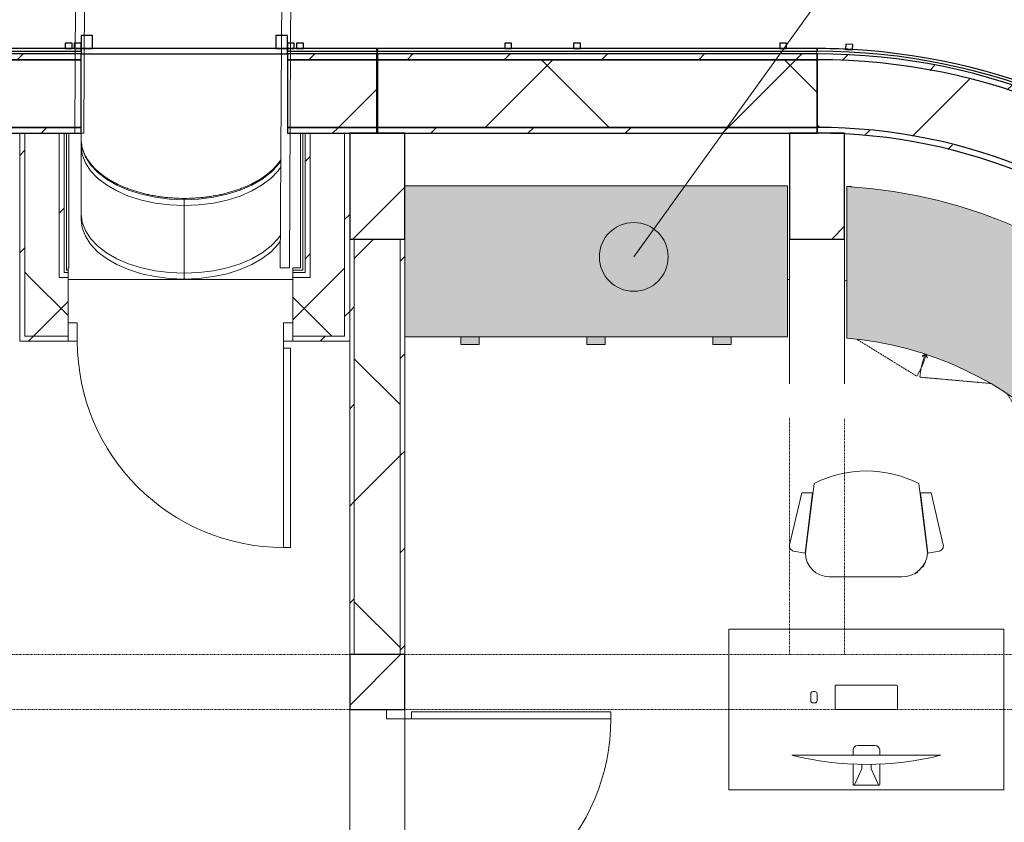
# Model space of a CAD drawing. Header units: centimetres. Extents: x 6036 to 22185, y 5782 to 11383.
# Tile 109 of 183: x 11497 to 11926, y 10701 to 11051. Entities that reach past the tile are written whole.
import ezdxf

# ---------------------------------------------------------------- set-up
doc = ezdxf.new("R2010")
doc.units = ezdxf.units.CM
doc.linetypes.add('Dash', pattern=[0.6, 0.3, -0.3])
doc.linetypes.add('Dash 1mm', pattern=[0.2, 0.1, -0.1])
for name, color, linetype, lineweight in [('A-ANNO-KEYN', 231, 'Continuous', 9), ('A-COLS', 52, 'Continuous', 9), ('A-COLS-HDLN', 52, 'Dash', 9), ('A-DOOR', 31, 'Continuous', 9), ('A-DOOR-FRAM', 31, 'Continuous', 9), ('A-DOOR-OPNG', 31, 'Continuous', 9), ('A-FLOR', 192, 'Continuous', 9), ('A-FLOR-HRAL', 11, 'Continuous', 9), ('A-GENM', 13, 'Continuous', 9), ('A-GENM-HDLN', 13, 'Dash 1mm', 9), ('A-WALL', 113, 'Continuous', 9), ('A-WALL-FNSH', 113, 'Continuous', 25), ('A-WALL-PATT', 111, 'Continuous', 25), ('I-FURN', 30, 'Continuous', 9), ('S-BEAM', 12, 'Continuous', 9)]:
    doc.layers.add(name, color=color, linetype=linetype, lineweight=lineweight)
pattern_1 = [(45, (5468.8, 0), (-33.67596, 33.67596), [])]
pattern_2 = [(225, (6099.596, 10761.887), (21.2132, -21.2132), [])]
pattern_3 = [(225, (6099.596, 10761.89), (53.033, -53.033), []), (315, (6099.596, 10761.89), (53.033, 53.033), [])]
pattern_4 = [(45, (5468.8, 0), (-21.2132, 21.2132), [])]
pattern_5 = [(45, (5468.8, 0), (-53.033, 53.033), []), (135, (5468.8, 0), (-53.033, -53.033), [])]

# ---------------------------------------------------------------- blocks, each defined once
blk = doc.blocks.new('GEMO_WregaKoncowa - GEMO_WregaKoncowa-5468093-7-01 ZestMeble')
at = {"layer": 'A-COLS-HDLN', "color": 254}
for p, q in [((-12, 0), (-12, -103.31)), ((12, -103.31), (12, 0))]:
    blk.add_line(p, q, dxfattribs=at)
blk = doc.blocks.new('GEMO_WregaKoncowa - GEMO_WregaKoncowa-V14-7-01 ZestMeble')
at = {"layer": 'A-COLS-HDLN', "linetype": 'Continuous'}
h = blk.add_hatch(dxfattribs=at)
h.set_pattern_fill('FP_36', color=256, style=0, pattern_type=2)
h.set_pattern_definition([(225, (6375.76, 10773.887), (33.67596, -33.67596), [])])
h.paths.add_polyline_path([(-12, -181.25), (-12, -227.44), (12, -227.44), (12, -181.25), (0, -181.25)])
at = {"layer": 'A-COLS'}
for p, q in [((-12, -181.25), (-12, -118.03)), ((12, -118.03), (12, -181.25))]:
    blk.add_line(p, q, dxfattribs=at)
at = {"layer": 'A-COLS', "lineweight": 25}
for p, q in [((12, -181.25), (-12, -181.25)), ((-12, -181.25), (-12, -226.98)), ((12, -227.44), (12, -181.25)), ((-12, -227), (-12, -227.44)), ((-12, -227.44), (12, -227.44))]:
    blk.add_line(p, q, dxfattribs=at)
at = {"layer": 'A-COLS-HDLN', "color": 254}
for p, q in [((-12, 0), (-12, -103.31)), ((12, -103.31), (12, 0))]:
    blk.add_line(p, q, dxfattribs=at)
blk = doc.blocks.new('GEMO_PanelElewacyjny_Koncowy2v2 - GEMO_PanelElewacyjny_Standard_168_-V54-7-01 ZestMeble')
at = {"layer": 'S-BEAM'}
h = blk.add_hatch(dxfattribs=at)
h.set_pattern_fill('FP_123', color=256, style=0, pattern_type=2)
h.set_pattern_definition(pattern_2)
h.paths.add_polyline_path([(-78.52, -239.44), (-84, -239.44), (-84, -241.98), (-45, -241.98), (-45, -239.44), (-53.81, -239.44)])
h = blk.add_hatch(dxfattribs=at)
h.set_pattern_fill('FP_123', color=256, style=0, pattern_type=2)
h.set_pattern_definition(pattern_2)
h.paths.add_polyline_path([(84, -239.44), (45, -239.54), (45.01, -241.98), (84, -241.98)])
h = blk.add_hatch(dxfattribs=at)
h.set_pattern_fill('FP_124', color=256, style=0, pattern_type=2)
h.set_pattern_definition(pattern_3)
h.paths.add_polyline_path([(-53.81, -241.98), (-84, -241.98), (-84, -271.54), (-45, -271.54), (-45, -241.98)])
h = blk.add_hatch(dxfattribs=at)
h.set_pattern_fill('FP_124', color=256, style=0, pattern_type=2)
h.set_pattern_definition(pattern_3)
h.paths.add_polyline_path([(45.01, -241.98), (45, -241.98), (45, -271.54), (84, -271.54), (84, -241.98), (69.71, -241.98)])
h = blk.add_hatch(dxfattribs=at)
h.set_pattern_fill('FP_123', color=256, style=0, pattern_type=2)
h.set_pattern_definition(pattern_2)
h.paths.add_polyline_path([(-45, -271.54), (-84, -271.54), (-84, -274.08), (-45, -274.08)])
h = blk.add_hatch(dxfattribs=at)
h.set_pattern_fill('FP_123', color=256, style=0, pattern_type=2)
h.set_pattern_definition(pattern_2)
h.paths.add_polyline_path([(84, -271.54), (45, -271.54), (45, -274.08), (84, -274.08)])
for p, q in [((0, -175.81), (0, -178.35)), ((0, -178.35), (0, -175.81)), ((0, -178.35), (0, -207.91)), ((0, -207.91), (0, -178.35)), ((45, -201.79), (45, -239.43)), ((0, -207.91), (0, -210.45)), ((0, -210.45), (0, -207.91)), ((0, -210.45), (0, -211.03)), ((0, -211.03), (0, -210.45)), ((-84, -275.23), (-84, -274.08)), ((84, -274.08), (84, -275.23))]:
    blk.add_line(p, q, dxfattribs=at)
at = {"layer": 'S-BEAM', "lineweight": 25}
for p, q in [((-84, -239.44), (-84, -241.98)), ((-45, -239.44), (-84, -239.44)), ((-45, -241.98), (-45, -239.44)), ((84, -239.44), (45, -239.44)), ((45, -239.44), (45, -241.98)), ((84, -241.98), (84, -239.44)), ((-84, -241.98), (-45, -241.98)), ((-84, -241.98), (-84, -271.54)), ((-45, -241.98), (-84, -241.98)), ((-45, -271.54), (-45, -241.98)), ((84, -241.98), (45, -241.98)), ((45, -241.98), (45, -271.54)), ((45, -241.98), (84, -241.98)), ((84, -271.54), (84, -241.98)), ((-84, -271.54), (-45, -271.54)), ((-84, -271.54), (-84, -274.08)), ((-45, -271.54), (-84, -271.54)), ((-84, -274.08), (-45, -274.08)), ((-45, -274.08), (-45, -271.54)), ((45, -274.08), (-45, -274.08)), ((-45, -274.08), (-45, -276.39)), ((45, -271.54), (84, -271.54)), ((84, -271.54), (45, -271.54)), ((45, -271.54), (45, -274.08)), ((45, -276.39), (45, -274.08)), ((45, -274.08), (84, -274.08)), ((84, -274.08), (84, -271.54)), ((-84, -275.23), (-84, -276.39)), ((-45, -275.23), (-84, -275.23)), ((-84, -276.39), (-45, -276.39)), ((-49, -276.39), (-52, -276.39)), ((-52, -276.39), (-52, -278.7)), ((-52, -278.7), (-49, -278.7)), ((-49, -278.7), (-49, -276.39)), ((-48, -276.39), (-48, -278.7)), ((-45, -276.39), (-48, -276.39)), ((-48, -278.7), (-45, -278.7)), ((-45, -276.39), (-45, -275.23)), ((-40, -276.39), (-45, -276.39)), ((-45, -276.39), (-45, -282.16)), ((-45, -276.39), (45, -276.39)), ((-45, -278.7), (-45, -276.39)), ((-40, -282.16), (-40, -276.39)), ((40, -276.39), (40, -282.16)), ((45, -276.39), (40, -276.39)), ((84, -275.23), (45, -275.23)), ((45, -275.23), (45, -276.39)), ((45, -282.16), (45, -276.39)), ((48, -276.39), (45, -276.39)), ((45, -276.39), (45, -278.7)), ((45, -276.39), (84, -276.39)), ((45, -278.7), (48, -278.7)), ((48, -278.7), (48, -276.39)), ((52, -276.39), (49, -276.39)), ((49, -276.39), (49, -278.7)), ((49, -278.7), (52, -278.7)), ((52, -278.7), (52, -276.39)), ((84, -276.39), (84, -275.23)), ((-45, -282.16), (-40, -282.16)), ((40, -282.16), (45, -282.16))]:
    blk.add_line(p, q, dxfattribs=at)
at = {"layer": 'S-BEAM', "flags": 128}
for points in [[(-42.04, -192.53), (-40.93, -191), (-37.86, -187.75), (-34.01, -184.78), (-29.47, -182.16), (-24.33, -179.94), (-18.69, -178.16), (-12.68, -176.87), (-6.4, -176.08), (0, -175.81)], [(0, -175.81), (6.4, -176.08), (12.68, -176.87), (18.69, -178.16), (24.33, -179.94), (29.47, -182.16), (34.01, -184.78), (37.86, -187.75), (40.93, -191), (43.18, -194.47), (44.54, -198.1), (45, -201.79)], [(0, -178.35), (-6.4, -178.62), (-12.68, -179.41), (-18.69, -180.7), (-24.33, -182.48), (-29.47, -184.7), (-34.01, -187.32), (-37.86, -190.29), (-40.93, -193.54), (-42.06, -195.1)], [(-42.06, -195.1), (-40.93, -193.54), (-37.86, -190.29), (-34.01, -187.32), (-29.47, -184.7), (-24.33, -182.48), (-18.69, -180.7), (-12.68, -179.41), (-6.4, -178.62), (0, -178.35)], [(0, -178.35), (6.4, -178.62), (12.68, -179.41), (18.69, -180.7), (24.33, -182.48), (29.47, -184.7), (34.01, -187.32), (37.86, -190.29), (40.93, -193.54), (43.18, -197.02), (44.54, -200.64), (45, -204.33)], [(45, -204.33), (44.54, -200.64), (43.18, -197.02), (40.93, -193.54), (37.86, -190.29), (34.01, -187.32), (29.47, -184.7), (24.33, -182.48), (18.69, -180.7), (12.68, -179.41), (6.4, -178.62), (0, -178.35)], [(0, -210.45), (-6.4, -210.72), (-12.68, -211.51), (-18.69, -212.8), (-24.33, -214.58), (-29.47, -216.8), (-34.01, -219.42), (-37.86, -222.39), (-40.93, -225.64), (-42.23, -227.47)], [(0, -207.91), (-6.4, -208.18), (-12.68, -208.97), (-18.69, -210.26), (-24.33, -212.04), (-29.47, -214.26), (-34.01, -216.88), (-37.86, -219.85), (-40.93, -223.1), (-42.22, -224.91)], [(-42.22, -224.91), (-40.93, -223.1), (-37.86, -219.85), (-34.01, -216.88), (-29.47, -214.26), (-24.33, -212.04), (-18.69, -210.26), (-12.68, -208.97), (-6.4, -208.18), (0, -207.91)], [(45, -233.89), (44.54, -230.2), (43.18, -226.58), (40.93, -223.1), (37.86, -219.85), (34.01, -216.88), (29.47, -214.26), (24.33, -212.04), (18.69, -210.26), (12.68, -208.97), (6.4, -208.18), (0, -207.91)], [(0, -207.91), (6.4, -208.18), (12.68, -208.97), (18.69, -210.26), (24.33, -212.04), (29.47, -214.26), (34.01, -216.88), (37.86, -219.85), (40.93, -223.1), (43.18, -226.58), (44.54, -230.2), (45, -233.89)], [(45, -236.44), (44.54, -232.74), (43.18, -229.12), (40.93, -225.64), (37.86, -222.39), (34.01, -219.42), (29.47, -216.8), (24.33, -214.58), (18.69, -212.8), (12.68, -211.51), (6.4, -210.72), (0, -210.45)]]:
    blk.add_lwpolyline(points, dxfattribs=at)
at = {"layer": 'S-BEAM'}
for points, knots in [([(0, -211.03), (-1.48, -211.03), (-3.69, -211.1), (-6.6, -211.3), (-8.78, -211.52), (-10.94, -211.8), (-13.07, -212.14), (-15.16, -212.54), (-17.23, -213), (-19.25, -213.52), (-21.22, -214.09), (-23.15, -214.72), (-25.63, -215.63), (-28.01, -216.65), (-30.23, -217.75), (-31.83, -218.63), (-33.36, -219.56), (-35.28, -220.84), (-37.04, -222.22), (-38.61, -223.65), (-39.7, -224.76), (-40.7, -225.9), (-41.54, -227), (-42.03, -227.72), (-42.24, -228.05)], [0, 0, 0, 0, 0.0625, 0.09375, 0.125, 0.15625, 0.1875, 0.21875, 0.25, 0.28125, 0.3125, 0.34375, 0.375, 0.4375, 0.46875, 0.5, 0.53125, 0.5625, 0.625, 0.65625, 0.6875, 0.71875, 0.75, 0.7757721, 0.7757721, 0.7757721, 0.7757721]), ([(45, -237.01), (45, -236.16), (44.89, -234.88), (44.53, -233.2), (44.15, -231.94), (43.67, -230.7), (43.08, -229.47), (42.39, -228.26), (41.59, -227.06), (40.7, -225.9), (39.7, -224.76), (38.61, -223.65), (37.04, -222.22), (35.28, -220.84), (33.36, -219.56), (31.83, -218.63), (30.23, -217.75), (28.01, -216.65), (25.63, -215.63), (23.15, -214.72), (21.22, -214.09), (19.25, -213.52), (17.23, -213), (15.16, -212.54), (13.07, -212.14), (10.94, -211.8), (8.78, -211.52), (6.6, -211.3), (3.69, -211.1), (1.48, -211.03), (0, -211.03)], [0, 0, 0, 0, 0.0625, 0.09375, 0.125, 0.15625, 0.1875, 0.21875, 0.25, 0.28125, 0.3125, 0.34375, 0.375, 0.4375, 0.46875, 0.5, 0.53125, 0.5625, 0.625, 0.65625, 0.6875, 0.71875, 0.75, 0.78125, 0.8125, 0.84375, 0.875, 0.90625, 0.9375, 1, 1, 1, 1])]:
    blk.add_open_spline(points, degree=3, knots=knots, dxfattribs=at)
blk = doc.blocks.new('GEMO_PanelElewacyjny_Narozny - GEMO_PanelElewacyjny_Standard-V55-7-01 ZestMeble')
at = {"layer": 'S-BEAM'}
h = blk.add_hatch(dxfattribs=at)
h.set_pattern_fill('FP_125', color=256, style=0, pattern_type=2)
h.set_pattern_definition([(225, (6375.596, 10761.887), (21.2132, -21.2132), [])])
h.paths.add_polyline_path([(-274.08, 0), (-273.49, -17.93), (-271.46, -37.43), (-268.81, -53.47), (-264.74, -70.94), (-259.53, -88.1), (-253.22, -104.89), (-245.81, -121.22), (-237.36, -137.04), (-227.89, -152.27), (-217.44, -166.85), (-206.06, -180.71), (-193.8, -193.8), (-180.71, -206.06), (-166.85, -217.44), (-148.39, -230.3), (-137.04, -237.36), (-121.22, -245.81), (-104.89, -253.22), (-88.1, -259.53), (-70.94, -264.74), (-49.57, -269.46), (-35.77, -271.73), (-17.93, -273.49), (0, -274.08), (0, -271.54), (-18.53, -270.91), (-36.97, -269.01), (-55.25, -265.86), (-74.27, -261.15), (-90.93, -255.86), (-108.18, -249.06), (-124.93, -241.09), (-141.09, -232.01), (-156.59, -221.84), (-171.36, -210.64), (-185.34, -198.45), (-198.45, -185.34), (-210.64, -171.36), (-222.5, -155.58), (-232.01, -141.09), (-241.09, -124.93), (-249.06, -108.18), (-255.86, -90.93), (-261.47, -73.26), (-265.86, -55.25), (-269.01, -36.97), (-270.91, -18.53), (-271.54, 0), (-271.91, 0)])
h.paths.add_polyline_path([(-241.98, 0), (-241.36, -17.26), (-238.97, -37.43), (-236.45, -51.44), (-232.18, -68.17), (-226.72, -84.56), (-217.97, -104.8), (-212.38, -115.97), (-203.56, -130.82), (-193.71, -145.01), (-182.87, -158.46), (-169.96, -172.17), (-158.46, -182.87), (-145.01, -193.71), (-130.82, -203.56), (-115.97, -212.38), (-98.98, -220.75), (-84.56, -226.72), (-68.17, -232.18), (-49.57, -236.79), (-34.44, -239.51), (-17.26, -241.36), (0, -241.98), (-0.16, -239.43), (-17.08, -238.83), (-34.08, -237), (-50.9, -233.97), (-67.46, -229.74), (-83.67, -224.34), (-100.89, -217.09), (-114.75, -210.15), (-129.45, -201.43), (-143.49, -191.68), (-156.8, -180.95), (-169.31, -169.31), (-180.95, -156.8), (-191.68, -143.49), (-202.73, -127.26), (-210.15, -114.75), (-217.8, -99.47), (-224.78, -82.35), (-229.74, -67.46), (-233.97, -50.9), (-237, -34.08), (-238.9, -14.98), (-239.44, 0)])
h = blk.add_hatch(dxfattribs=at)
h.set_pattern_fill('FP_126', color=256, style=0, pattern_type=2)
h.set_pattern_definition([(225, (6375.596, 10761.89), (53.033, -53.033), []), (315, (6375.596, 10761.89), (53.033, 53.033), [])])
h.paths.add_polyline_path([(-271.54, 0), (-270.91, -18.53), (-268.93, -37.43), (-265.86, -55.25), (-261.47, -73.26), (-255.86, -90.93), (-247.21, -112.08), (-239.78, -127.26), (-232.01, -141.09), (-221.84, -156.59), (-209.93, -172.17), (-197.8, -185.99), (-185.34, -198.45), (-171.36, -210.64), (-156.59, -221.84), (-141.09, -232.01), (-123.68, -241.69), (-108.18, -249.06), (-90.93, -255.86), (-71.08, -262), (-55.25, -265.86), (-36.97, -269.01), (-18.53, -270.91), (0, -271.54), (-0.16, -241.97), (-17.26, -241.36), (-34.44, -239.51), (-51.44, -236.45), (-68.17, -232.18), (-84.56, -226.72), (-100.52, -220.11), (-115.97, -212.38), (-130.82, -203.56), (-148.39, -190.99), (-158.46, -182.87), (-173.09, -168.97), (-182.87, -158.46), (-193.71, -145.01), (-205.68, -127.26), (-212.38, -115.97), (-220.11, -100.52), (-227.46, -82.35), (-232.18, -68.17), (-236.45, -51.44), (-239.51, -34.44), (-241.44, -14.98), (-241.98, 0), (-247.21, 0)])
at = {"layer": 'S-BEAM', "lineweight": 25}
for p, q in [((-275.23, 0), (-276.39, 0)), ((-271.54, 0), (-274.08, 0)), ((-241.98, 0), (-271.54, 0)), ((-239.44, 0), (-241.98, 0)), ((-276.03, -12.59), (-278.33, -12.71)), ((-278.33, -12.71), (-278.18, -15.7)), ((-275.88, -15.58), (-276.03, -12.59)), ((-278.18, -15.7), (-275.88, -15.58)), ((-247.04, -123.77), (-249.1, -124.82)), ((-245.69, -126.45), (-247.04, -123.77)), ((-249.1, -124.82), (-247.75, -127.49)), ((-247.75, -127.49), (-245.69, -126.45)), ((-232.58, -149.19), (-234.51, -150.45)), ((-230.94, -151.71), (-232.58, -149.19)), ((-234.51, -150.45), (-232.88, -152.97)), ((-232.88, -152.97), (-230.94, -151.71)), ((-151.71, -230.94), (-152.97, -232.88)), ((-149.19, -232.58), (-151.71, -230.94)), ((-152.97, -232.88), (-150.45, -234.51)), ((-150.45, -234.51), (-149.19, -232.58)), ((0, -241.98), (0, -239.44)), ((0, -271.54), (0, -241.98)), ((-126.45, -245.69), (-127.49, -247.75)), ((-127.49, -247.75), (-124.82, -249.1)), ((-123.77, -247.04), (-126.45, -245.69)), ((-124.82, -249.1), (-123.77, -247.04)), ((0, -274.08), (0, -271.54)), ((-15.58, -275.88), (-15.7, -278.18)), ((-15.7, -278.18), (-12.71, -278.33)), ((-12.59, -276.03), (-15.58, -275.88)), ((-12.71, -278.33), (-12.59, -276.03)), ((0, -276.39), (0, -275.23))]:
    blk.add_line(p, q, dxfattribs=at)
at = {"layer": 'S-BEAM'}
for p, q in [((-275.23, 0), (-274.08, 0)), ((0, -274.08), (0, -275.23))]:
    blk.add_line(p, q, dxfattribs=at)
at = {"layer": 'S-BEAM', "lineweight": 25}
for radius, start, end in [(276.39, 180, 183.21), (275.23, 180, 270), (274.08, 180, 270), (271.54, 180, 270), (241.98, 180, 270), (271.54, 180, 270), (241.98, 180, 270), (239.44, 180, 270), (276.39, 183.2329, 266.7671), (276.39, 266.79, 270)]:
    blk.add_arc((0, 0), radius, start, end, dxfattribs=at)
blk = doc.blocks.new('DOOR_Drzwi-1S_P1 - C13-D_Drzwi_90x200_-8233005-7-01 ZestMeble')
at = {"layer": 'A-DOOR'}
for p, q in [((45, -12), (45, -102)), ((48, -15), (45, -15)), ((48, -15), (48, -102)), ((48, -102), (45, -102))]:
    blk.add_line(p, q, dxfattribs=at)
at = {"layer": 'A-DOOR-FRAM'}
for p, q in [((-45, -4), (-49, -4)), ((-49, -4), (-49, -12)), ((-45, -12), (-45, -4)), ((49, -4), (45, -4)), ((45, -4), (45, -12)), ((49, -12), (49, -4)), ((-49, -12), (-45, -12)), ((45, -12), (49, -12))]:
    blk.add_line(p, q, dxfattribs=at)
at = {"layer": 'A-DOOR-OPNG'}
blk.add_arc((45, -12), 90, 180, 270, dxfattribs=at)
blk = doc.blocks.new('FURN_FotelBiurowy_P1 - E2_FotelBiurowy-5864460-7-01 ZestMeble')
at = {"layer": 'I-FURN'}
for p, q in [((-15.24, 24.64), (16.23, 24.64)), ((-31.77, 13.42), (-26.78, 14.3)), ((-31.77, 13.42), (-26.78, 14.3)), ((-26.78, 14.3), (-23.54, -12)), ((-26.78, 14.3), (-23.54, -12)), ((-22.86, -16), (-26.64, 14.24)), ((26.62, 14.24), (22.86, -16)), ((23.54, -12), (26.78, 14.3)), ((26.78, 14.3), (23.54, -12)), ((26.78, 14.3), (31.77, 13.42)), ((31.77, 13.42), (26.78, 14.3)), ((-28.25, -12), (-33.54, 10.74)), ((-28.25, -12), (-33.54, 10.74)), ((33.54, 10.74), (28.25, -12)), ((28.25, -12), (33.54, 10.74)), ((-23.54, -12), (-28.25, -12)), ((-23.54, -12), (-28.25, -12)), ((28.25, -12), (23.54, -12)), ((23.54, -12), (28.25, -12))]:
    blk.add_line(p, q, dxfattribs=at)
for centre, radius, start, end in [((-15.71, 13.71), 10.94, 87.5187, 177.2002), ((-16.36, 14.24), 10.28, 116.5967, 126.5921), ((16.23, 14.24), 10.4, 0, 90), ((-16.36, 14.24), 10.28, 142.553, 156.6853), ((-31.38, 11.24), 2.21, 100, 193.1058), ((-31.38, 11.24), 2.21, 100, 193.1058), ((31.38, 11.24), 2.21, 346.8942, 80), ((31.38, 11.24), 2.21, 346.8942, 80), ((0, 28.69), 50.2, 242.9089, 297.0911)]:
    blk.add_arc(centre, radius, start, end, dxfattribs=at)
blk = doc.blocks.new('FURN_StolBiurowy-Prostokat_P3 - E2_StolBiurowy_150x80_-Biurko-V1-6092005-7-01 ZestMeble')
at = {"layer": 'A-GENM'}
for p, q in [((-5.79, 23.81), (-5.79, 32.77)), ((-5.5, 33.07), (5.5, 33.07)), ((-2.04, 25.91), (-5.22, 32.9)), ((2.04, 25.91), (5.22, 32.9)), ((5.79, 23.81), (5.79, 32.77)), ((-2.04, 23.91), (-2.04, 25.91)), ((2.04, 23.91), (2.04, 25.91)), ((-32.5, 20), (32.5, 20)), ((-5.79, 17.67), (-5.79, 20)), ((5.79, 17.67), (5.79, 20)), ((-3.79, 15.67), (3.79, 15.67)), ((-13.6, -10.08), (-13.6, -0.5)), ((-13.1, 0), (13.1, 0)), ((13.6, -0.5), (13.6, -10.08)), ((21.5, -6.82), (21.5, -3.88)), ((22.5, -2.88), (23.31, -2.88)), ((24.31, -3.88), (24.31, -6.82)), ((23.31, -7.82), (22.5, -7.82)), ((13.1, -10.58), (-13.1, -10.58))]:
    blk.add_line(p, q, dxfattribs=at)
for centre, radius, start, end in [((-5.49, 32.77), 0.3, 24.4894, 180), ((5.49, 32.77), 0.3, 360, 155.5106), ((0, -112.42), 136.35, 76.2108, 103.7892), ((-3.79, 17.67), 2, 180, 270), ((3.79, 17.67), 2, 270, 360), ((-13.1, -0.5), 0.5, 90, 180), ((13.1, -0.5), 0.5, 360, 90), ((22.5, -3.88), 1, 90, 180), ((23.31, -3.88), 1, 360, 90), ((22.5, -6.82), 1, 180, 270), ((23.31, -6.82), 1, 270, 0), ((-13.1, -10.08), 0.5, 180, 270), ((13.1, -10.08), 0.5, 270, 0)]:
    blk.add_arc(centre, radius, start, end, dxfattribs=at)
at = {"layer": 'I-FURN'}
for p, q in [((60, 35), (-60, 35)), ((-60, 35), (-60, -35)), ((-60, -35), (-60, 35)), ((-60, 35), (60, 35)), ((60, -35), (60, 35)), ((60, 35), (60, -35)), ((-60, -35), (60, -35)), ((60, -35), (-60, -35))]:
    blk.add_line(p, q, dxfattribs=at)
blk = doc.blocks.new('GEMO_WregaPodstawowaDrewno - GEMO_WregaPodstawowaDrewno-5875956-7-01 ZestMeble')
at = {"layer": 'A-COLS-HDLN', "color": 254}
for p, q in [((-12, 391.15), (-12, -391.15)), ((12, -391.15), (12, 391.15))]:
    blk.add_line(p, q, dxfattribs=at)
blk = doc.blocks.new('DOOR_Drzwi-1S_P1 - C13-D_Drzwi_90x200_-8677137-7-01 ZestMeble')
at = {"layer": 'A-DOOR'}
for p, q in [((45, -16), (45, -106)), ((48, -19), (45, -19)), ((48, -19), (48, -106)), ((48, -106), (45, -106))]:
    blk.add_line(p, q, dxfattribs=at)
at = {"layer": 'A-DOOR-FRAM'}
for p, q in [((-45, -8), (-49, -8)), ((-49, -8), (-49, -16)), ((-45, -16), (-45, -8)), ((49, -8), (45, -8)), ((45, -8), (45, -16)), ((49, -16), (49, -8)), ((-49, -16), (-45, -16)), ((45, -16), (49, -16))]:
    blk.add_line(p, q, dxfattribs=at)
at = {"layer": 'A-DOOR-OPNG'}
blk.add_arc((45, -16), 90, 180, 270, dxfattribs=at)
blk = doc.blocks.new('Railing - Railing-8678048-7-01 ZestMeble')
at = {"layer": 'A-FLOR-HRAL'}
for p, q in [((6052.39, 11112.6), (6051.79, 11001.33)), ((6056.39, 11112.58), (6055.79, 11001.31)), ((6055.79, 11001.31), (6051.79, 11001.33))]:
    blk.add_line(p, q, dxfattribs=at)
blk = doc.blocks.new('Railing - Railing-8678082-7-01 ZestMeble')
at = {"layer": 'A-FLOR-HRAL'}
for p, q in [((6142.39, 11112.11), (6142, 11041.23)), ((6146.39, 11112.09), (6146, 11041.2)), ((6142, 11041.23), (6141.47, 10942.65)), ((6146, 11041.2), (6145.47, 10942.63)), ((6145.47, 10942.63), (6141.47, 10942.65))]:
    blk.add_line(p, q, dxfattribs=at)
blk = doc.blocks.new('FURN_Med_E25-S-10 - E25-S-10-9188936-7-01 ZestMeble')
at = {"layer": 'A-GENM'}
for points in [[(167, -10), (167, 55.99), (0, 55.99), (0, -10), (155.29, -10)], [(24.5, -10.5), (32.5, -10.5), (32.5, -10), (24.5, -10)], [(32.5, -13.3), (32.5, -10.5), (24.5, -10.5), (24.5, -13.3), (31.77, -13.3)], [(87.5, -10.5), (87.5, -10), (79.5, -10), (79.5, -10.5), (81.18, -10.5)], [(87.5, -13.3), (87.5, -10.5), (79.5, -10.5), (79.5, -13.3), (81.18, -13.3)], [(142.5, -10.5), (142.5, -10), (134.5, -10), (134.5, -10.5)], [(142.5, -13.3), (142.5, -10.5), (134.5, -10.5), (134.5, -13.3)]]:
    blk.add_hatch(color=181, dxfattribs=at).paths.add_polyline_path(points)
for p, q in [((167, 55.99), (0, 55.99)), ((167, -10), (167, 55.99)), ((0, -10), (167, -10)), ((24.5, -10.5), (24.5, -10)), ((24.5, -10.5), (24.5, -13.3)), ((32.5, -10), (32.5, -10.5)), ((32.5, -13.3), (32.5, -10.5)), ((79.5, -10.5), (79.5, -10)), ((79.5, -10.5), (79.5, -13.3)), ((87.5, -10), (87.5, -10.5)), ((87.5, -13.3), (87.5, -10.5)), ((134.5, -10.5), (134.5, -10)), ((134.5, -10.5), (134.5, -13.3)), ((142.5, -10), (142.5, -10.5)), ((142.5, -13.3), (142.5, -10.5)), ((24.5, -13.3), (32.5, -13.3)), ((79.5, -13.3), (87.5, -13.3)), ((134.5, -13.3), (142.5, -13.3))]:
    blk.add_line(p, q, dxfattribs=at)
blk = doc.blocks.new('FURN_Med_E25-S-11 - E25-S-11-9192703-7-01 ZestMeble')
at = {"layer": 'A-GENM'}
for points in [[(203.37, 0), (201.74, 16.46), (198.87, 32.75), (194.76, 48.78), (189.44, 64.44), (182.94, 79.65), (175.3, 94.32), (166.56, 108.37), (156.77, 121.7), (143.54, 136.72), (134.3, 145.95), (118.38, 159.17), (108.39, 166.49), (94.34, 175.22), (79.67, 182.85), (61.11, 190.47), (48.78, 194.65), (32.76, 198.74), (16.46, 201.61), (0, 203.22), (0, 137.06), (13.06, 135.36), (25.91, 132.54), (38.47, 128.6), (50.64, 123.57), (62.33, 117.51), (73.44, 110.45), (85.82, 100.68), (95.2, 91.8), (102.5, 83.85), (110.52, 73.4), (117.59, 62.31), (123.67, 50.63), (128.7, 38.46), (132.98, 24.43), (135.5, 13.05), (137.21, 0), (184.63, 0)], [(2, 203.02), (2, 203.22), (0, 203.22)], [(99.36, 172.1), (99.43, 172.21), (97.66, 173.16)], [(101.06, 171.04), (101.16, 171.21), (99.36, 172.1)], [(172.15, 99.39), (172.24, 99.44), (171.09, 101.09)], [(173.21, 97.69), (173.26, 97.72), (172.15, 99.39)]]:
    blk.add_hatch(color=193, dxfattribs=at).paths.add_polyline_path(points)
for p, q in [((0, 203.22), (0, 137.06)), ((2, 203.22), (0, 203.22)), ((97.69, 173.21), (99.43, 172.21)), ((99.43, 172.21), (101.16, 171.21)), ((32.84, 129.26), (32.91, 129.08)), ((32.91, 129.08), (32.84, 129.26)), ((35.01, 128.38), (35.18, 128.48)), ((35.18, 128.48), (35.01, 128.38)), ((172.93, 98.28), (173.26, 97.72)), ((91.68, 93.57), (91.66, 93.37)), ((91.66, 93.37), (91.68, 93.57)), ((93.42, 91.68), (93.61, 91.7)), ((93.61, 91.7), (93.42, 91.68)), ((128.48, 35.18), (128.38, 35.01)), ((128.38, 35.01), (128.48, 35.18)), ((129.08, 32.91), (129.26, 32.84)), ((129.26, 32.84), (129.08, 32.91)), ((137.21, 0), (203.37, 0))]:
    blk.add_line(p, q, dxfattribs=at)
for centre, radius, start, end in [((-12.84, -13), 216.6, 3.4409, 86.6018), ((-12.84, -13), 150.61, 4.9518, 85.1098), ((31.66, 132.19), 3.16, 291.9377, 316.2568), ((31.66, 132.19), 3.16, 291.9377, 316.2568), ((31.66, 132.19), 3.36, 291.9377, 317.9874), ((31.66, 132.19), 3.36, 291.9377, 317.9874), ((37.88, 130.13), 3.36, 185.1747, 211.3584), ((37.88, 130.13), 3.36, 185.1747, 211.3584), ((37.88, 130.13), 3.16, 186.7439, 211.3584), ((37.88, 130.13), 3.16, 186.7439, 211.3584), ((91.94, 96.72), 3.36, 265.1479, 293.3694), ((91.94, 96.72), 3.36, 265.1479, 293.3694), ((91.94, 96.72), 3.16, 265.1479, 293.3694), ((91.94, 96.72), 3.16, 265.1479, 293.3694), ((96.76, 91.97), 3.36, 156.6306, 184.8521), ((96.76, 91.97), 3.36, 156.6306, 184.8521), ((96.76, 91.97), 3.16, 156.6306, 184.8521), ((96.76, 91.97), 3.16, 156.6306, 184.8521), ((130.13, 37.88), 3.36, 238.6416, 266.8103), ((130.13, 37.88), 3.36, 238.6416, 266.8103), ((130.13, 37.88), 3.16, 238.6416, 265.3618), ((130.13, 37.88), 3.16, 238.6416, 265.3618), ((132.19, 31.66), 3.36, 129.9854, 158.0623), ((132.19, 31.66), 3.36, 129.9854, 158.0623), ((132.19, 31.66), 3.16, 131.5826, 158.0623), ((132.19, 31.66), 3.16, 131.5826, 158.0623)]:
    blk.add_arc(centre, radius, start, end, dxfattribs=at)
at = {"layer": 'A-GENM-HDLN'}
for p, q in [((4.43, 136.48), (30.47, 120.45)), ((62.72, 117.26), (31.81, 120.01)), ((69.98, 112.64), (85.79, 86.94)), ((112.68, 70.01), (86.99, 85.81)), ((117.25, 62.84), (120.01, 31.81)), ((136.66, 4.14), (120.45, 30.47))]:
    blk.add_line(p, q, dxfattribs=at)
for centre, radius, start, end in [((0, 139.21), 35.78, 328.3807, 344.8064), ((67.46, 116.84), 35.78, 158.4933, 174.9155), ((67.43, 116.79), 35.04, 301.5909, 318.3914), ((116.84, 67.46), 35.04, 131.6866, 148.4091), ((139.21, 0), 35.78, 105.0285, 121.6193), ((116.84, 67.46), 35.78, 275.0845, 291.6722)]:
    blk.add_arc(centre, radius, start, end, dxfattribs=at)

msp = doc.modelspace()

# ---------------------------------------------------------------- hatches: boundary and pattern name
at = {"layer": 'A-ANNO-KEYN'}
h = msp.add_hatch(color=256, dxfattribs=at)
edge = h.paths.add_edge_path()
edge.add_arc((11764.54, 10947.39), 15, 0, 360)
at = {"layer": 'A-COLS'}
h = msp.add_hatch(dxfattribs=at)
h.set_pattern_fill('FP_35', color=256, style=0, pattern_type=2)
h.set_pattern_definition(pattern_1)
h.paths.add_polyline_path([(11664.56, 10955.14), (11664.56, 11001.32), (11640.56, 11001.32), (11640.56, 10955.14), (11646.92, 10955.14)])
h = msp.add_hatch(dxfattribs=at)
h.set_pattern_fill('FP_35', color=256, style=0, pattern_type=2)
h.set_pattern_definition(pattern_1)
h.paths.add_polyline_path([(12083.83, 10749.89), (12083.83, 10773.89), (12037.65, 10773.89), (12037.65, 10749.89), (12066.9, 10749.89)])
h.paths.add_polyline_path([(11664.56, 10749.89), (11664.56, 10773.89), (11640.56, 10773.89), (11640.56, 10749.89)])
h.paths.add_polyline_path([(11496.56, 10749.89), (11496.56, 10773.89), (11472.56, 10773.89), (11472.56, 10749.89)])
h.paths.add_polyline_path([(11078.7, 10749.89), (11099.47, 10749.89), (11099.47, 10773.89), (11053.28, 10773.89), (11053.28, 10749.89), (11054, 10749.89)])
at = {"layer": 'A-WALL-PATT', "lineweight": 9}
h = msp.add_hatch(dxfattribs=at)
h.set_pattern_fill('FP_13', color=256, style=0, pattern_type=2)
h.set_pattern_definition(pattern_4)
h.paths.add_polyline_path([(11498.76, 10912.81), (11498.69, 11001.31), (11496.56, 11001.31), (11496.56, 10912.81), (11498.69, 10912.81)])
h = msp.add_hatch(dxfattribs=at)
h.set_pattern_fill('FP_14', color=256, style=0, pattern_type=2)
h.set_pattern_definition(pattern_5)
h.paths.add_polyline_path([(11513.76, 10938.41), (11513.76, 11001.31), (11498.76, 11001.31), (11498.76, 10938.41)])
h = msp.add_hatch(dxfattribs=at)
h.set_pattern_fill('FP_13', color=256, style=0, pattern_type=2)
h.set_pattern_definition(pattern_4)
h.paths.add_polyline_path([(11515.96, 10940.61), (11515.96, 11001.31), (11513.76, 11001.31), (11513.76, 10940.61)])
h = msp.add_hatch(dxfattribs=at)
h.set_pattern_fill('FP_13', color=256, style=0, pattern_type=2)
h.set_pattern_definition(pattern_4)
h.paths.add_polyline_path([(11623.36, 10940.61), (11623.36, 11001.32), (11621.16, 11001.32), (11621.16, 10940.61), (11622.21, 10940.61)])
h = msp.add_hatch(dxfattribs=at)
h.set_pattern_fill('FP_14', color=256, style=0, pattern_type=2)
h.set_pattern_definition(pattern_5)
h.paths.add_polyline_path([(11638.36, 10938.41), (11638.36, 11001.32), (11623.36, 11001.32), (11623.36, 10938.41)])
h = msp.add_hatch(dxfattribs=at)
h.set_pattern_fill('FP_13', color=256, style=0, pattern_type=2)
h.set_pattern_definition(pattern_4)
h.paths.add_polyline_path([(11640.56, 10912.81), (11640.56, 11001.32), (11638.36, 11001.32), (11638.36, 10912.81)])
h = msp.add_hatch(dxfattribs=at)
h.set_pattern_fill('FP_13', color=256, style=0, pattern_type=2)
h.set_pattern_definition(pattern_4)
h.paths.add_polyline_path([(11640.56, 10773.89), (11642.56, 10773.89), (11642.56, 10955.14), (11640.56, 10955.14), (11640.56, 10799.32)])
h = msp.add_hatch(dxfattribs=at)
h.set_pattern_fill('FP_14', color=256, style=0, pattern_type=2)
h.set_pattern_definition(pattern_5)
h.paths.add_polyline_path([(11662.56, 10773.89), (11662.56, 10955.14), (11642.56, 10955.14), (11642.56, 10773.89), (11646.92, 10773.89)])
h = msp.add_hatch(dxfattribs=at)
h.set_pattern_fill('FP_13', color=256, style=0, pattern_type=2)
h.set_pattern_definition(pattern_4)
h.paths.add_polyline_path([(11662.56, 10773.89), (11664.56, 10773.89), (11664.56, 10955.14), (11662.56, 10955.14), (11662.56, 10776.87)])
h = msp.add_hatch(dxfattribs=at)
h.set_pattern_fill('FP_13', color=256, style=0, pattern_type=2)
h.set_pattern_definition(pattern_4)
h.paths.add_polyline_path([(11623.36, 10938.41), (11623.36, 10940.61), (11615.7, 10940.61), (11615.7, 10938.41), (11622.21, 10938.41)])
h.paths.add_polyline_path([(11517.7, 10938.41), (11517.7, 10940.61), (11513.76, 10940.61), (11513.76, 10938.41)])
h = msp.add_hatch(dxfattribs=at)
h.set_pattern_fill('FP_14', color=256, style=0, pattern_type=2)
h.set_pattern_definition(pattern_5)
h.paths.add_polyline_path([(11638.36, 10912.81), (11638.36, 10938.41), (11615.7, 10938.41), (11615.7, 10912.81), (11622.21, 10912.81)])
h.paths.add_polyline_path([(11517.7, 10912.81), (11517.7, 10938.41), (11498.76, 10938.41), (11498.76, 10912.81)])
h = msp.add_hatch(dxfattribs=at)
h.set_pattern_fill('FP_13', color=256, style=0, pattern_type=2)
h.set_pattern_definition(pattern_4)
h.paths.add_polyline_path([(11640.56, 10910.61), (11640.56, 10912.81), (11615.7, 10912.81), (11615.7, 10910.61), (11622.21, 10910.61)])
h.paths.add_polyline_path([(11517.7, 10910.61), (11517.7, 10912.81), (11496.56, 10912.81), (11496.56, 10910.61), (11498.69, 10910.61)])
at = {"layer": 'S-BEAM'}
h = msp.add_hatch(dxfattribs=at)
h.set_pattern_fill('FP_13', color=256, style=0, pattern_type=2)
h.set_pattern_definition(pattern_4)
h.paths.add_polyline_path([(11844.72, 11033.43), (11844.72, 11035.97), (11652.72, 11035.97), (11652.72, 11033.43), (11795.14, 11033.43)])
h = msp.add_hatch(dxfattribs=at)
h.set_pattern_fill('FP_14', color=256, style=0, pattern_type=2)
h.set_pattern_definition(pattern_5)
h.paths.add_polyline_path([(11844.72, 11003.87), (11844.72, 11033.43), (11652.72, 11033.43), (11652.72, 11003.87), (11844.55, 11003.87)])
h = msp.add_hatch(dxfattribs=at)
h.set_pattern_fill('FP_13', color=256, style=0, pattern_type=2)
h.set_pattern_definition(pattern_4)
h.paths.add_polyline_path([(11844.72, 11001.32), (11844.55, 11003.87), (11652.72, 11003.87), (11652.72, 11001.32), (11844.55, 11001.32)])

# ---------------------------------------------------------------- linework, layer by layer
at = {"layer": 'A-ANNO-KEYN'}
msp.add_line((11764.54, 10947.39), (11926.52, 11172.52), dxfattribs=at)
msp.add_circle((11764.54, 10947.39), 15, dxfattribs=at)
at = {"layer": 'A-COLS', "lineweight": 25}
for p, q in [((11640.56, 11001.32), (11640.56, 10955.14)), ((11664.56, 11001.32), (11640.56, 11001.32)), ((11664.56, 10955.14), (11664.56, 11001.32)), ((11640.56, 10955.14), (11664.56, 10955.14)), ((11664.56, 10773.89), (11640.56, 10773.89)), ((11640.56, 10773.89), (11640.56, 10749.89)), ((11664.56, 10749.89), (11664.56, 10773.89)), ((11640.56, 10749.89), (11664.56, 10749.89))]:
    msp.add_line(p, q, dxfattribs=at)
at = {"layer": 'A-FLOR'}
for p, q in [((11615.7, 10937.46), (11517.7, 10937.46)), ((11832.56, 10937.46), (11831.56, 10937.46)), ((11640.56, 10651.89), (11640.56, 10749.89)), ((11664.56, 10749.89), (11664.56, 10651.89))]:
    msp.add_line(p, q, dxfattribs=at)
msp.add_arc((11844.4, 10761.89), 175.57, 85.7, 86.0267, dxfattribs=at)
at = {"layer": 'A-WALL', "color": 253}
for p, q in [((11513.76, 11001.31), (11498.76, 11001.31)), ((11638.36, 11001.32), (11623.36, 11001.32)), ((11517.7, 10912.81), (11517.7, 10938.41)), ((11615.7, 10938.41), (11615.7, 10912.81))]:
    msp.add_line(p, q, dxfattribs=at)
at = {"layer": 'A-WALL'}
for p, q in [((11498.76, 11001.31), (11498.76, 10912.81)), ((11516.96, 11001.31), (11516.96, 10941.61)), ((11620.16, 11001.32), (11620.16, 10941.61)), ((11638.36, 11001.32), (11638.36, 10912.81)), ((11517.7, 10941.61), (11516.96, 10941.61)), ((11620.16, 10941.61), (11615.7, 10941.61)), ((11517.7, 10912.81), (11498.76, 10912.81)), ((11638.36, 10912.81), (11615.7, 10912.81))]:
    msp.add_line(p, q, dxfattribs=at)
at = {"layer": 'A-WALL', "color": 9, "lineweight": 18}
for p, q in [((11515.96, 11001.31), (11513.76, 11001.31)), ((11513.76, 11001.31), (11513.76, 10938.41)), ((11515.96, 11001.31), (11515.96, 10940.61)), ((11623.36, 11001.32), (11621.16, 11001.32)), ((11621.16, 11001.32), (11621.16, 10940.61)), ((11623.36, 11001.32), (11623.36, 10938.41)), ((11662.56, 10955.14), (11642.56, 10955.14)), ((11642.56, 10773.89), (11642.56, 10955.14)), ((11662.56, 10773.89), (11662.56, 10955.14)), ((11517.7, 10940.61), (11515.96, 10940.61)), ((11517.7, 10938.41), (11517.7, 10940.61)), ((11615.7, 10940.61), (11615.7, 10938.41)), ((11621.16, 10940.61), (11615.7, 10940.61)), ((11517.7, 10938.41), (11513.76, 10938.41)), ((11623.36, 10938.41), (11615.7, 10938.41)), ((11642.56, 10773.89), (11662.56, 10773.89))]:
    msp.add_line(p, q, dxfattribs=at)
at = {"layer": 'A-WALL-FNSH', "color": 253, "lineweight": 9}
for p, q in [((11498.76, 11001.31), (11496.56, 11001.31)), ((11496.56, 11001.31), (11496.56, 10910.61)), ((11517.96, 11001.31), (11515.96, 11001.31)), ((11517.96, 10942.61), (11517.96, 11001.31)), ((11621.16, 11001.32), (11619.16, 11001.32)), ((11619.16, 11001.32), (11619.16, 10942.61)), ((11640.56, 11001.32), (11638.36, 11001.32)), ((11640.56, 10910.61), (11640.56, 11001.32)), ((11640.56, 10955.14), (11640.56, 10773.89)), ((11642.56, 10955.14), (11640.56, 10955.14)), ((11664.56, 10955.14), (11662.56, 10955.14)), ((11664.56, 10773.89), (11664.56, 10955.14)), ((11517.7, 10940.61), (11517.7, 10942.61)), ((11517.7, 10942.61), (11517.96, 10942.61)), ((11619.16, 10942.61), (11615.7, 10942.61)), ((11615.7, 10942.61), (11615.7, 10940.61)), ((11496.56, 10910.61), (11517.7, 10910.61)), ((11517.7, 10910.61), (11517.7, 10912.81)), ((11615.7, 10912.81), (11615.7, 10910.61)), ((11615.7, 10910.61), (11640.56, 10910.61)), ((11640.56, 10773.89), (11642.56, 10773.89)), ((11662.56, 10773.89), (11664.56, 10773.89))]:
    msp.add_line(p, q, dxfattribs=at)
at = {"layer": 'S-BEAM', "lineweight": 25}
for p, q in [((11711.22, 11040.58), (11708.22, 11040.58)), ((11708.22, 11040.58), (11708.22, 11038.28)), ((11711.22, 11038.28), (11711.22, 11040.58)), ((11741.22, 11040.58), (11738.22, 11040.58)), ((11738.22, 11040.58), (11738.22, 11038.28)), ((11741.22, 11038.28), (11741.22, 11040.58)), ((11831.22, 11040.58), (11828.22, 11040.58)), ((11828.22, 11040.58), (11828.22, 11038.28)), ((11831.22, 11038.28), (11831.22, 11040.58)), ((11652.72, 11038.28), (11652.72, 11037.12)), ((11844.72, 11038.28), (11652.72, 11038.28)), ((11652.72, 11037.12), (11844.72, 11037.12)), ((11652.72, 11035.97), (11652.72, 11033.43)), ((11844.72, 11035.97), (11652.72, 11035.97)), ((11708.22, 11038.28), (11711.22, 11038.28)), ((11738.22, 11038.28), (11741.22, 11038.28)), ((11828.22, 11038.28), (11831.22, 11038.28)), ((11844.72, 11037.12), (11844.72, 11038.28)), ((11844.72, 11033.43), (11844.72, 11035.97)), ((11652.72, 11033.43), (11652.72, 11003.87)), ((11844.72, 11033.43), (11652.72, 11033.43)), ((11652.72, 11033.43), (11844.72, 11033.43)), ((11844.72, 11003.87), (11844.72, 11033.43)), ((11652.72, 11003.87), (11844.72, 11003.87)), ((11652.72, 11003.87), (11652.72, 11001.32)), ((11844.72, 11003.87), (11652.72, 11003.87)), ((11652.72, 11001.32), (11844.72, 11001.32)), ((11844.72, 11001.32), (11844.72, 11003.87))]:
    msp.add_line(p, q, dxfattribs=at)
at = {"layer": 'S-BEAM'}
msp.add_line((11652.72, 11035.97), (11652.72, 11037.12), dxfattribs=at)

# ---------------------------------------------------------------- block references
at = {"layer": 'A-COLS', "rotation": 180}
msp.add_blockref('GEMO_WregaKoncowa - GEMO_WregaKoncowa-V14-7-01 ZestMeble', (11844.56, 10773.89), dxfattribs=at)
at = {"layer": 'A-COLS-HDLN', "color": 254}
for name, p, rotation in [('GEMO_WregaKoncowa - GEMO_WregaKoncowa-5468093-7-01 ZestMeble', (11652.56, 10773.89), 180), ('GEMO_WregaPodstawowaDrewno - GEMO_WregaPodstawowaDrewno-5875956-7-01 ZestMeble', (11568.56, 10761.89), 269.9999999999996)]:
    msp.add_blockref(name, p, dxfattribs=dict(at, rotation=rotation))
at = {"layer": 'A-DOOR'}
msp.add_blockref('DOOR_Drzwi-1S_P1 - C13-D_Drzwi_90x200_-8677137-7-01 ZestMeble', (11566.7, 10926.61), dxfattribs=at)
at = {"layer": 'A-DOOR', "rotation": 90}
msp.add_blockref('DOOR_Drzwi-1S_P1 - C13-D_Drzwi_90x200_-8233005-7-01 ZestMeble', (11652.56, 10700.89), dxfattribs=at)
at = {"layer": 'A-FLOR-HRAL'}
for name in ['Railing - Railing-8678048-7-01 ZestMeble', 'Railing - Railing-8678082-7-01 ZestMeble']:
    msp.add_blockref(name, (5468.8, 0), dxfattribs=at)
at = {"layer": 'A-GENM'}
for name, p in [('FURN_Med_E25-S-10 - E25-S-10-9188936-7-01 ZestMeble', (11664.56, 10922.46)), ('FURN_Med_E25-S-11 - E25-S-11-9192703-7-01 ZestMeble', (11857.56, 10774.89))]:
    msp.add_blockref(name, p, dxfattribs=at)
at = {"layer": 'I-FURN'}
for name, p, rotation in [('FURN_FotelBiurowy_P1 - E2_FotelBiurowy-5864460-7-01 ZestMeble', (11866.06, 10832.46), 180.0143509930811), ('FURN_StolBiurowy-Prostokat_P3 - E2_StolBiurowy_150x80_-Biurko-V1-6092005-7-01 ZestMeble', (11866.05, 10749.9), 180)]:
    msp.add_blockref(name, p, dxfattribs=dict(at, rotation=rotation))
at = {"layer": 'S-BEAM', "rotation": 180}
for name, p in [('GEMO_PanelElewacyjny_Koncowy2v2 - GEMO_PanelElewacyjny_Standard_168_-V54-7-01 ZestMeble', (11568.4, 10761.89)), ('GEMO_PanelElewacyjny_Narozny - GEMO_PanelElewacyjny_Standard-V55-7-01 ZestMeble', (11844.4, 10761.89))]:
    msp.add_blockref(name, p, dxfattribs=at)

doc.saveas('drawing.dxf')
